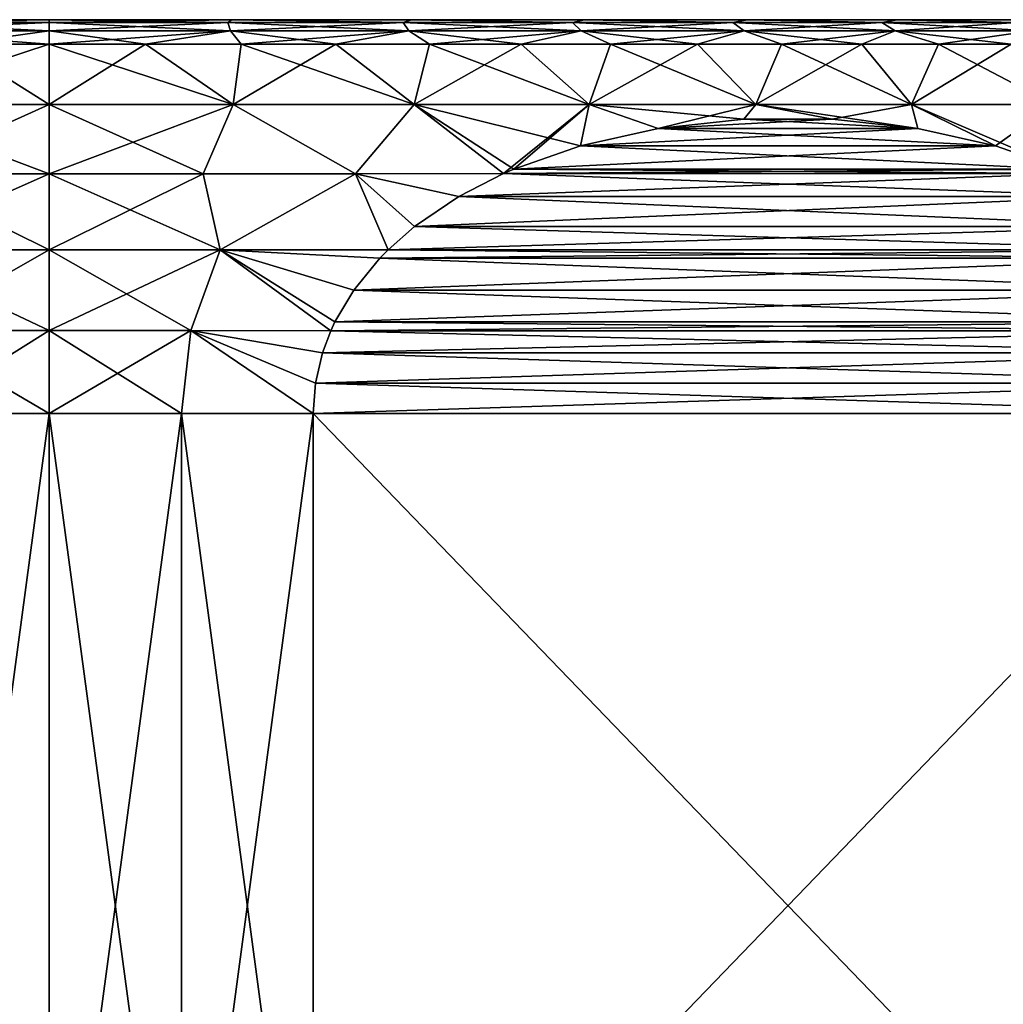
# Model space of a CAD drawing. Header units: metres. Extents: x -109 to 109, y -108 to 40.
# Tile 96 of 216: x -77 to -67, y -1 to 9. Entities that reach past the tile are written whole.
import ezdxf

# ---------------------------------------------------------------- set-up
doc = ezdxf.new("R2010")
doc.units = ezdxf.units.M
doc.layers.add('solid_K_24_42_18_000C86_XXX', color=7, linetype='CONTINUOUS')

msp = doc.modelspace()

# ---------------------------------------------------------------- linework, layer by layer
at = {"layer": 'solid_K_24_42_18_000C86_XXX'}
for points in [[(-78.353638, 9, -13.519212), (-76.5, 9, 13.645751), (-76.5, 9, -13.645751)], [(-78.312271, 8.971121, -13.765556), (-78.353638, 9, -13.519212), (-76.5, 9, -13.645751)], [(-78.353638, 9, -13.519212), (-78.353638, 9, 13.519212), (-76.5, 9, 13.645751)], [(-76.5, 8.971121, 13.884339), (-76.5, 9, 13.645751), (-78.353638, 9, 13.519212)], [(-78.312271, 8.971121, 13.765556), (-76.5, 8.971121, 13.884339), (-78.353638, 9, 13.519212)], [(-78.312271, 8.971121, 13.765556), (-78.341644, 8.88604, 13.988652), (-76.5, 8.88604, 14.10936)], [(-78.341644, 8.88604, -13.988652), (-76.5, 8.971121, -13.884339), (-76.5, 8.88604, -14.10936)], [(-78.312271, 8.971121, -13.765556), (-76.5, 8.971121, -13.884339), (-78.341644, 8.88604, -13.988652)], [(-78.312271, 8.971121, -13.765556), (-76.5, 9, -13.645751), (-76.5, 8.971121, -13.884339)], [(-78.312271, 8.971121, 13.765556), (-76.5, 8.88604, 14.10936), (-76.5, 8.971121, 13.884339)], [(-74.646362, 9, 13.519212), (-74.646362, 9, -13.519212), (-76.5, 9, -13.645751)], [(-76.5, 8.971121, -13.884339), (-76.5, 9, -13.645751), (-74.646362, 9, -13.519212)], [(-76.5, 9, 13.645751), (-74.646362, 9, 13.519212), (-76.5, 9, -13.645751)], [(-74.687729, 8.971121, -13.765556), (-76.5, 8.971121, -13.884339), (-74.646362, 9, -13.519212)], [(-74.687729, 8.971121, 13.765556), (-74.646362, 9, 13.519212), (-76.5, 9, 13.645751)], [(-74.687729, 8.971121, 13.765556), (-76.5, 9, 13.645751), (-76.5, 8.971121, 13.884339)], [(-76.5, 8.971121, 13.884339), (-76.5, 8.88604, 14.10936), (-74.658356, 8.88604, 13.988652)], [(-74.687729, 8.971121, 13.765556), (-76.5, 8.971121, 13.884339), (-74.658356, 8.88604, 13.988652)], [(-74.687729, 8.971121, -13.765556), (-74.658356, 8.88604, -13.988652), (-76.5, 8.88604, -14.10936)], [(-74.687729, 8.971121, -13.765556), (-76.5, 8.88604, -14.10936), (-76.5, 8.971121, -13.884339)], [(-74.687729, 8.971121, -13.765556), (-74.646362, 9, -13.519212), (-72.906471, 8.971121, -13.411242)], [(-72.906471, 8.971121, 13.411242), (-74.646362, 9, 13.519212), (-74.687729, 8.971121, 13.765556)], [(-74.687729, 8.971121, 13.765556), (-74.658356, 8.88604, 13.988652), (-72.848228, 8.88604, 13.628595)], [(-72.906471, 8.971121, 13.411242), (-74.687729, 8.971121, 13.765556), (-72.848228, 8.88604, 13.628595)], [(-74.687729, 8.971121, -13.765556), (-72.906471, 8.971121, -13.411242), (-74.658356, 8.88604, -13.988652)], [(-72.906471, 8.971121, -13.411242), (-72.848228, 8.88604, -13.628595), (-74.658356, 8.88604, -13.988652)], [(-72.821846, 9, 13.140687), (-72.821846, 9, -13.140687), (-74.646362, 9, -13.519212)], [(-72.906471, 8.971121, -13.411242), (-74.646362, 9, -13.519212), (-72.821846, 9, -13.140687)], [(-74.646362, 9, 13.519212), (-72.821846, 9, 13.140687), (-74.646362, 9, -13.519212)], [(-72.906471, 8.971121, 13.411242), (-72.821846, 9, 13.140687), (-74.646362, 9, 13.519212)], [(-72.906471, 8.971121, -13.411242), (-72.821846, 9, -13.140687), (-71.186691, 8.971121, -12.827456)], [(-71.186691, 8.971121, 12.827456), (-72.821846, 9, 13.140687), (-72.906471, 8.971121, 13.411242)], [(-72.906471, 8.971121, 13.411242), (-72.848228, 8.88604, 13.628595), (-71.100578, 8.88604, 13.035349)], [(-71.186691, 8.971121, 12.827456), (-72.906471, 8.971121, 13.411242), (-71.100578, 8.88604, 13.035349)], [(-72.906471, 8.971121, -13.411242), (-71.186691, 8.971121, -12.827456), (-72.848228, 8.88604, -13.628595)], [(-71.186691, 8.971121, -12.827456), (-71.100578, 8.88604, -13.035349), (-72.848228, 8.88604, -13.628595)], [(-71.066818, 9, 12.517442), (-71.066818, 9, -12.517442), (-72.821846, 9, -13.140687)], [(-71.186691, 8.971121, -12.827456), (-72.821846, 9, -13.140687), (-71.066818, 9, -12.517442)], [(-72.821846, 9, 13.140687), (-71.066818, 9, 12.517442), (-72.821846, 9, -13.140687)], [(-71.186691, 8.971121, 12.827456), (-71.066818, 9, 12.517442), (-72.821846, 9, 13.140687)], [(-71.186691, 8.971121, -12.827456), (-71.066818, 9, -12.517442), (-69.557831, 8.971121, -12.02419)], [(-69.557831, 8.971121, 12.02419), (-71.066818, 9, 12.517442), (-71.186691, 8.971121, 12.827456)], [(-71.186691, 8.971121, 12.827456), (-71.100578, 8.88604, 13.035349), (-69.44532, 8.88604, 12.219064)], [(-69.557831, 8.971121, 12.02419), (-71.186691, 8.971121, 12.827456), (-69.44532, 8.88604, 12.219064)], [(-71.186691, 8.971121, -12.827456), (-69.557831, 8.971121, -12.02419), (-71.100578, 8.88604, -13.035349)], [(-69.557831, 8.971121, -12.02419), (-69.44532, 8.88604, -12.219064), (-71.100578, 8.88604, -13.035349)], [(-69.412376, 9, 11.660704), (-69.412376, 9, -11.660704), (-71.066818, 9, -12.517442)], [(-69.557831, 8.971121, -12.02419), (-71.066818, 9, -12.517442), (-69.412376, 9, -11.660704)], [(-71.066818, 9, 12.517442), (-69.412376, 9, 11.660704), (-71.066818, 9, -12.517442)], [(-69.557831, 8.971121, 12.02419), (-69.412376, 9, 11.660704), (-71.066818, 9, 12.517442)], [(-69.557831, 8.971121, -12.02419), (-69.412376, 9, -11.660704), (-68.047752, 8.971121, -11.015187)], [(-68.047752, 8.971121, 11.015187), (-69.412376, 9, 11.660704), (-69.557831, 8.971121, 12.02419)], [(-69.557831, 8.971121, 12.02419), (-69.44532, 8.88604, 12.219064), (-67.910767, 8.88604, 11.193707)], [(-68.047752, 8.971121, 11.015187), (-69.557831, 8.971121, 12.02419), (-67.910767, 8.88604, 11.193707)], [(-69.557831, 8.971121, -12.02419), (-68.047752, 8.971121, -11.015187), (-69.44532, 8.88604, -12.219064)], [(-68.047752, 8.971121, -11.015187), (-67.910767, 8.88604, -11.193707), (-69.44532, 8.88604, -12.219064)], [(-67.890472, 9, 10.586878), (-67.890472, 9, -10.586878), (-69.412376, 9, -11.660704)], [(-68.047752, 8.971121, -11.015187), (-69.412376, 9, -11.660704), (-67.890472, 9, -10.586878)], [(-69.412376, 9, 11.660704), (-67.890472, 9, 10.586878), (-69.412376, 9, -11.660704)], [(-68.047752, 8.971121, 11.015187), (-67.890472, 9, 10.586878), (-69.412376, 9, 11.660704)], [(-68.047752, 8.971121, -11.015187), (-67.890472, 9, -10.586878), (-66.682289, 8.971121, -9.81771)], [(-66.682289, 8.971121, 9.81771), (-67.890472, 9, 10.586878), (-68.047752, 8.971121, 11.015187)], [(-68.047752, 8.971121, 11.015187), (-67.910767, 8.88604, 11.193707), (-66.523178, 8.88604, 9.976824)], [(-66.682289, 8.971121, 9.81771), (-68.047752, 8.971121, 11.015187), (-66.523178, 8.88604, 9.976824)], [(-68.047752, 8.971121, -11.015187), (-66.682289, 8.971121, -9.81771), (-67.910767, 8.88604, -11.193707)], [(-66.682289, 8.971121, -9.81771), (-66.523178, 8.88604, -9.976824), (-67.910767, 8.88604, -11.193707)], [(-66.528618, 9, 9.315471), (-66.528618, 9, -9.315471), (-67.890472, 9, -10.586878)], [(-66.682289, 8.971121, -9.81771), (-67.890472, 9, -10.586878), (-66.528618, 9, -9.315471)], [(-67.890472, 9, 10.586878), (-66.528618, 9, 9.315471), (-67.890472, 9, -10.586878)], [(-66.682289, 8.971121, 9.81771), (-66.528618, 9, 9.315471), (-67.890472, 9, 10.586878)], [(-78.341644, 8.88604, 13.988652), (-76.5, 8.75, 14.307189), (-76.5, 8.88604, 14.10936)], [(-78.341644, 8.88604, 13.988652), (-77.476357, 8.75, 14.273836), (-76.5, 8.75, 14.307189)], [(-78.341644, 8.88604, -13.988652), (-76.5, 8.88604, -14.10936), (-77.476357, 8.75, -14.273836)], [(-77.476357, 8.75, -14.273836), (-76.5, 8.88604, -14.10936), (-76.5, 8.75, -14.307189)], [(-76.5, 8.88604, 14.10936), (-76.5, 8.75, 14.307189), (-75.523643, 8.75, 14.273836)], [(-74.658356, 8.88604, 13.988652), (-76.5, 8.88604, 14.10936), (-75.523643, 8.75, 14.273836)], [(-74.658356, 8.88604, -13.988652), (-75.523643, 8.75, -14.273836), (-76.5, 8.75, -14.307189)], [(-76.5, 8.88604, -14.10936), (-74.658356, 8.88604, -13.988652), (-76.5, 8.75, -14.307189)], [(-74.658356, 8.88604, 13.988652), (-75.523643, 8.75, 14.273836), (-74.551842, 8.75, 14.173931)], [(-74.658356, 8.88604, -13.988652), (-74.551842, 8.75, -14.173931), (-75.523643, 8.75, -14.273836)], [(-74.658356, 8.88604, 13.988652), (-74.551842, 8.75, 14.173931), (-73.589119, 8.75, 14.007941)], [(-72.848228, 8.88604, 13.628595), (-74.658356, 8.88604, 13.988652), (-73.589119, 8.75, 14.007941)], [(-74.658356, 8.88604, -13.988652), (-72.848228, 8.88604, -13.628595), (-74.551842, 8.75, -14.173931)], [(-72.848228, 8.88604, -13.628595), (-73.589119, 8.75, -14.007941), (-74.551842, 8.75, -14.173931)], [(-72.848228, 8.88604, 13.628595), (-73.589119, 8.75, 14.007941), (-72.639969, 8.75, 13.77664)], [(-72.848228, 8.88604, -13.628595), (-72.639969, 8.75, -13.77664), (-73.589119, 8.75, -14.007941)], [(-72.848228, 8.88604, 13.628595), (-72.639969, 8.75, 13.77664), (-71.708817, 8.75, 13.481105)], [(-71.100578, 8.88604, 13.035349), (-72.848228, 8.88604, 13.628595), (-71.708817, 8.75, 13.481105)], [(-72.848228, 8.88604, -13.628595), (-71.100578, 8.88604, -13.035349), (-72.639969, 8.75, -13.77664)], [(-71.100578, 8.88604, -13.035349), (-71.708817, 8.75, -13.481105), (-72.639969, 8.75, -13.77664)], [(-71.100578, 8.88604, 13.035349), (-71.708817, 8.75, 13.481105), (-70.800003, 8.75, 13.122716)], [(-71.100578, 8.88604, -13.035349), (-70.800003, 8.75, -13.122716), (-71.708817, 8.75, -13.481105)], [(-71.100578, 8.88604, 13.035349), (-70.800003, 8.75, 13.122716), (-69.917763, 8.75, 12.703142)], [(-69.44532, 8.88604, 12.219064), (-71.100578, 8.88604, 13.035349), (-69.917763, 8.75, 12.703142)], [(-71.100578, 8.88604, -13.035349), (-69.44532, 8.88604, -12.219064), (-70.800003, 8.75, -13.122716)], [(-69.44532, 8.88604, -12.219064), (-69.917763, 8.75, -12.703142), (-70.800003, 8.75, -13.122716)], [(-69.44532, 8.88604, 12.219064), (-69.917763, 8.75, 12.703142), (-69.066216, 8.75, 12.22434)], [(-69.44532, 8.88604, -12.219064), (-69.066216, 8.75, -12.22434), (-69.917763, 8.75, -12.703142)], [(-69.44532, 8.88604, 12.219064), (-69.066216, 8.75, 12.22434), (-68.249329, 8.75, 11.688542)], [(-67.910767, 8.88604, 11.193707), (-69.44532, 8.88604, 12.219064), (-68.249329, 8.75, 11.688542)], [(-69.44532, 8.88604, -12.219064), (-67.910767, 8.88604, -11.193707), (-69.066216, 8.75, -12.22434)], [(-67.910767, 8.88604, -11.193707), (-68.249329, 8.75, -11.688542), (-69.066216, 8.75, -12.22434)], [(-67.910767, 8.88604, 11.193707), (-68.249329, 8.75, 11.688542), (-67.470909, 8.75, 11.098248)], [(-67.910767, 8.88604, -11.193707), (-67.470909, 8.75, -11.098248), (-68.249329, 8.75, -11.688542)], [(-67.910767, 8.88604, 11.193707), (-67.470909, 8.75, 11.098248), (-66.734581, 8.75, 10.456208)], [(-66.523178, 8.88604, 9.976824), (-67.910767, 8.88604, 11.193707), (-66.734581, 8.75, 10.456208)], [(-67.910767, 8.88604, -11.193707), (-66.523178, 8.88604, -9.976824), (-67.470909, 8.75, -11.098248)], [(-66.523178, 8.88604, -9.976824), (-66.734581, 8.75, -10.456208), (-67.470909, 8.75, -11.098248)], [(-77.476357, 8.75, 14.273836), (-78.366554, 8.137934, 14.775299), (-76.5, 8.137934, 14.892734)], [(-78.366554, 8.137934, -14.775299), (-76.5, 8.75, -14.307189), (-76.5, 8.137934, -14.892734)], [(-77.476357, 8.75, -14.273836), (-76.5, 8.75, -14.307189), (-78.366554, 8.137934, -14.775299)], [(-77.476357, 8.75, 14.273836), (-76.5, 8.137934, 14.892734), (-76.5, 8.75, 14.307189)], [(-76.5, 8.75, 14.307189), (-76.5, 8.137934, 14.892734), (-74.633446, 8.137934, 14.775299)], [(-75.523643, 8.75, 14.273836), (-76.5, 8.75, 14.307189), (-74.633446, 8.137934, 14.775299)], [(-75.523643, 8.75, -14.273836), (-74.633446, 8.137934, -14.775299), (-76.5, 8.137934, -14.892734)], [(-76.5, 8.75, -14.307189), (-75.523643, 8.75, -14.273836), (-76.5, 8.137934, -14.892734)], [(-74.551842, 8.75, 14.173931), (-75.523643, 8.75, 14.273836), (-74.633446, 8.137934, 14.775299)], [(-75.523643, 8.75, -14.273836), (-74.551842, 8.75, -14.173931), (-74.633446, 8.137934, -14.775299)], [(-74.551842, 8.75, 14.173931), (-74.633446, 8.137934, 14.775299), (-72.796326, 8.137934, 14.42485)], [(-73.589119, 8.75, -14.007941), (-72.796326, 8.137934, -14.42485), (-74.633446, 8.137934, -14.775299)], [(-74.551842, 8.75, -14.173931), (-73.589119, 8.75, -14.007941), (-74.633446, 8.137934, -14.775299)], [(-73.589119, 8.75, 14.007941), (-74.551842, 8.75, 14.173931), (-72.796326, 8.137934, 14.42485)], [(-72.639969, 8.75, 13.77664), (-73.589119, 8.75, 14.007941), (-72.796326, 8.137934, 14.42485)], [(-73.589119, 8.75, -14.007941), (-72.639969, 8.75, -13.77664), (-72.796326, 8.137934, -14.42485)], [(-72.639969, 8.75, 13.77664), (-72.796326, 8.137934, 14.42485), (-71.017616, 8.137934, 13.846913)], [(-71.708817, 8.75, -13.481105), (-71.017616, 8.137934, -13.846913), (-72.796326, 8.137934, -14.42485)], [(-72.639969, 8.75, -13.77664), (-71.708817, 8.75, -13.481105), (-72.796326, 8.137934, -14.42485)], [(-71.708817, 8.75, 13.481105), (-72.639969, 8.75, 13.77664), (-71.017616, 8.137934, 13.846913)], [(-70.800003, 8.75, 13.122716), (-71.708817, 8.75, 13.481105), (-71.017616, 8.137934, 13.846913)], [(-71.708817, 8.75, -13.481105), (-70.800003, 8.75, -13.122716), (-71.017616, 8.137934, -13.846913)], [(-70.800003, 8.75, 13.122716), (-71.017616, 8.137934, 13.846913), (-69.325371, 8.137934, 13.050602)], [(-69.917763, 8.75, -12.703142), (-69.325371, 8.137934, -13.050602), (-71.017616, 8.137934, -13.846913)], [(-70.800003, 8.75, -13.122716), (-69.917763, 8.75, -12.703142), (-71.017616, 8.137934, -13.846913)], [(-69.917763, 8.75, 12.703142), (-70.800003, 8.75, 13.122716), (-69.325371, 8.137934, 13.050602)], [(-69.066216, 8.75, 12.22434), (-69.917763, 8.75, 12.703142), (-69.325371, 8.137934, 13.050602)], [(-69.917763, 8.75, -12.703142), (-69.066216, 8.75, -12.22434), (-69.325371, 8.137934, -13.050602)], [(-69.066216, 8.75, 12.22434), (-69.325371, 8.137934, 13.050602), (-67.746269, 8.137934, 12.048474)], [(-68.249329, 8.75, -11.688542), (-67.746269, 8.137934, -12.048474), (-69.325371, 8.137934, -13.050602)], [(-69.066216, 8.75, -12.22434), (-68.249329, 8.75, -11.688542), (-69.325371, 8.137934, -13.050602)], [(-68.249329, 8.75, 11.688542), (-69.066216, 8.75, 12.22434), (-67.746269, 8.137934, 12.048474)], [(-67.470909, 8.75, 11.098248), (-68.249329, 8.75, 11.688542), (-67.746269, 8.137934, 12.048474)], [(-68.249329, 8.75, -11.688542), (-67.470909, 8.75, -11.098248), (-67.746269, 8.137934, -12.048474)], [(-67.470909, 8.75, 11.098248), (-67.746269, 8.137934, 12.048474), (-66.305222, 8.137934, 10.856336)], [(-66.734581, 8.75, -10.456208), (-66.305222, 8.137934, -10.856336), (-67.746269, 8.137934, -12.048474)], [(-67.470909, 8.75, -11.098248), (-66.734581, 8.75, -10.456208), (-67.746269, 8.137934, -12.048474)], [(-66.734581, 8.75, 10.456208), (-67.470909, 8.75, 11.098248), (-66.305222, 8.137934, 10.856336)], [(-78.366554, 8.137934, 14.775299), (-76.5, 7.43507, 15.366971), (-76.5, 8.137934, 14.892734)], [(-78.062561, 7.43507, 15.287321), (-76.5, 7.43507, 15.366971), (-78.366554, 8.137934, 14.775299)], [(-78.366554, 8.137934, -14.775299), (-76.5, 8.137934, -14.892734), (-78.062561, 7.43507, -15.287321)], [(-78.062561, 7.43507, -15.287321), (-76.5, 8.137934, -14.892734), (-76.5, 7.43507, -15.366971)], [(-76.5, 8.137934, 14.892734), (-76.5, 7.43507, 15.366971), (-74.937439, 7.43507, 15.287321)], [(-74.633446, 8.137934, 14.775299), (-76.5, 8.137934, 14.892734), (-74.937439, 7.43507, 15.287321)], [(-76.5, 7.43507, -15.366971), (-76.5, 8.137934, -14.892734), (-74.633446, 8.137934, -14.775299)], [(-74.937439, 7.43507, -15.287321), (-76.5, 7.43507, -15.366971), (-74.633446, 8.137934, -14.775299)], [(-74.633446, 8.137934, 14.775299), (-74.937439, 7.43507, 15.287321), (-73.391068, 7.43507, 15.049197)], [(-73.391068, 7.43507, -15.049197), (-74.937439, 7.43507, -15.287321), (-74.633446, 8.137934, -14.775299)], [(-72.796326, 8.137934, 14.42485), (-74.633446, 8.137934, 14.775299), (-73.391068, 7.43507, 15.049197)], [(-73.391068, 7.43507, -15.049197), (-74.633446, 8.137934, -14.775299), (-72.796326, 8.137934, -14.42485)], [(-72.796326, 8.137934, 14.42485), (-73.391068, 7.43507, 15.049197), (-71.886917, 7.437117, 14.657144)], [(-71.886917, 7.437117, -14.657144), (-73.391068, 7.43507, -15.049197), (-72.796326, 8.137934, -14.42485)], [(-72.796326, 8.137934, 14.42485), (-71.783119, 7.482046, 14.597215), (-71.107697, 7.718632, 14.20726)], [(-71.017616, 8.137934, 13.846913), (-72.796326, 8.137934, 14.42485), (-71.107697, 7.718632, 14.20726)], [(-72.796326, 8.137934, 14.42485), (-71.886917, 7.437117, 14.657144), (-71.783119, 7.482046, 14.597215)], [(-71.886917, 7.437117, -14.657144), (-72.796326, 8.137934, -14.42485), (-71.017616, 8.137934, -13.846913)], [(-71.783119, 7.482046, -14.597215), (-71.886917, 7.437117, -14.657144), (-71.017616, 8.137934, -13.846913)], [(-71.107704, 7.71863, -14.207264), (-71.783119, 7.482046, -14.597215), (-71.017616, 8.137934, -13.846913)], [(-70.317917, 7.894253, -13.751283), (-71.107704, 7.71863, -14.207264), (-71.017616, 8.137934, -13.846913)], [(-71.017616, 8.137934, 13.846913), (-71.107697, 7.718632, 14.20726), (-70.317909, 7.894254, 13.751278)], [(-71.017616, 8.137934, 13.846913), (-70.317909, 7.894254, 13.751278), (-69.448341, 7.987894, 13.249231)], [(-69.325371, 8.137934, 13.050602), (-71.017616, 8.137934, 13.846913), (-69.448341, 7.987894, 13.249231)], [(-70.317917, 7.894253, -13.751283), (-71.017616, 8.137934, -13.846913), (-69.325371, 8.137934, -13.050602)], [(-69.448349, 7.987893, -13.249234), (-70.317917, 7.894253, -13.751283), (-69.325371, 8.137934, -13.050602)], [(-68.551682, 7.987895, -12.731544), (-69.448349, 7.987893, -13.249234), (-69.325371, 8.137934, -13.050602)], [(-69.325371, 8.137934, 13.050602), (-69.448341, 7.987894, 13.249231), (-68.551682, 7.987895, 12.731545)], [(-69.325371, 8.137934, 13.050602), (-68.551682, 7.987895, 12.731545), (-67.682114, 7.894258, 12.229498)], [(-67.746269, 8.137934, 12.048474), (-69.325371, 8.137934, 13.050602), (-67.682114, 7.894258, 12.229498)], [(-68.551682, 7.987895, -12.731544), (-69.325371, 8.137934, -13.050602), (-67.746269, 8.137934, -12.048474)], [(-67.682106, 7.894258, -12.229495), (-68.551682, 7.987895, -12.731544), (-67.746269, 8.137934, -12.048474)], [(-67.746269, 8.137934, 12.048474), (-66.892319, 7.718635, 11.773509), (-66.216888, 7.482047, 11.383549)], [(-66.305222, 8.137934, 10.856336), (-67.746269, 8.137934, 12.048474), (-66.216888, 7.482047, 11.383549)], [(-67.746269, 8.137934, 12.048474), (-67.682114, 7.894258, 12.229498), (-66.892319, 7.718635, 11.773509)], [(-66.892311, 7.718634, -11.773505), (-67.746269, 8.137934, -12.048474), (-66.305222, 8.137934, -10.856336)], [(-66.892311, 7.718634, -11.773505), (-67.682106, 7.894258, -12.229495), (-67.746269, 8.137934, -12.048474)], [(-66.892311, 7.718634, -11.773505), (-66.305222, 8.137934, -10.856336), (-66.216888, 7.482047, -11.383549)], [(-67.682106, 7.894258, -12.229495), (-70.317917, 7.894253, -13.751283), (-69.448349, 7.987893, -13.249234)], [(-70.317909, 7.894254, 13.751278), (-67.682114, 7.894258, 12.229498), (-68.551682, 7.987895, 12.731545)], [(-70.317909, 7.894254, 13.751278), (-68.551682, 7.987895, 12.731545), (-69.448341, 7.987894, 13.249231)], [(-67.682106, 7.894258, -12.229495), (-69.448349, 7.987893, -13.249234), (-68.551682, 7.987895, -12.731544)], [(-66.892311, 7.718634, -11.773505), (-71.107704, 7.71863, -14.207264), (-70.317917, 7.894253, -13.751283)], [(-71.107697, 7.718632, 14.20726), (-66.892319, 7.718635, 11.773509), (-67.682114, 7.894258, 12.229498)], [(-71.107697, 7.718632, 14.20726), (-67.682114, 7.894258, 12.229498), (-70.317909, 7.894254, 13.751278)], [(-66.892311, 7.718634, -11.773505), (-70.317917, 7.894253, -13.751283), (-67.682106, 7.894258, -12.229495)], [(-71.783119, 7.482046, 14.597215), (-66.216888, 7.482047, 11.383549), (-66.892319, 7.718635, 11.773509)], [(-71.783119, 7.482046, 14.597215), (-66.892319, 7.718635, 11.773509), (-71.107697, 7.718632, 14.20726)], [(-71.107704, 7.71863, -14.207264), (-66.216888, 7.482047, -11.383549), (-71.783119, 7.482046, -14.597215)], [(-66.892311, 7.718634, -11.773505), (-66.216888, 7.482047, -11.383549), (-71.107704, 7.71863, -14.207264)], [(-78.235405, 6.662181, -15.619518), (-76.5, 7.43507, -15.366971), (-76.5, 6.662181, -15.715629)], [(-78.062561, 7.43507, -15.287321), (-76.5, 7.43507, -15.366971), (-78.235405, 6.662181, -15.619518)], [(-78.235405, 6.662181, 15.619518), (-76.5, 6.662181, 15.715629), (-78.062561, 7.43507, 15.287321)], [(-78.062561, 7.43507, 15.287321), (-76.5, 6.662181, 15.715629), (-76.5, 7.43507, 15.366971)], [(-74.764595, 6.662181, 15.619518), (-74.937439, 7.43507, 15.287321), (-76.5, 7.43507, 15.366971)], [(-74.764595, 6.662181, 15.619518), (-76.5, 7.43507, 15.366971), (-76.5, 6.662181, 15.715629)], [(-76.5, 6.662181, -15.715629), (-76.5, 7.43507, -15.366971), (-74.937439, 7.43507, -15.287321)], [(-74.764595, 6.662181, -15.619518), (-76.5, 6.662181, -15.715629), (-74.937439, 7.43507, -15.287321)], [(-74.764595, 6.662181, 15.619518), (-73.391068, 7.43507, 15.049197), (-74.937439, 7.43507, 15.287321)], [(-74.764595, 6.662181, -15.619518), (-74.937439, 7.43507, -15.287321), (-73.391068, 7.43507, -15.049197)], [(-73.06041, 6.662147, 15.33466), (-73.391068, 7.43507, 15.049197), (-74.764595, 6.662181, 15.619518)], [(-73.06041, 6.662147, -15.33466), (-74.764595, 6.662181, -15.619518), (-73.391068, 7.43507, -15.049197)], [(-72.340622, 7.2041, 14.91909), (-71.886917, 7.437117, 14.657144), (-73.391068, 7.43507, 15.049197)], [(-72.340622, 7.204102, -14.919088), (-73.391068, 7.43507, -15.049197), (-71.886917, 7.437117, -14.657144)], [(-72.790688, 6.898612, 15.178937), (-73.391068, 7.43507, 15.049197), (-73.06041, 6.662147, 15.33466)], [(-72.340622, 7.2041, 14.91909), (-73.391068, 7.43507, 15.049197), (-72.790688, 6.898612, 15.178937)], [(-72.790688, 6.898616, -15.178934), (-73.391068, 7.43507, -15.049197), (-72.340622, 7.204102, -14.919088)], [(-72.790688, 6.898616, -15.178934), (-73.06041, 6.662147, -15.33466), (-73.391068, 7.43507, -15.049197)], [(-72.340622, 7.204102, -14.919088), (-71.886917, 7.437117, -14.657144), (-65.659386, 7.204103, -11.061674)], [(-72.340622, 7.2041, 14.91909), (-66.113083, 7.437117, 11.323618), (-71.886917, 7.437117, 14.657144)], [(-72.340622, 7.2041, 14.91909), (-65.659378, 7.204101, 11.061672), (-66.113083, 7.437117, 11.323618)], [(-71.886917, 7.437117, 14.657144), (-66.113083, 7.437117, 11.323618), (-66.216888, 7.482047, 11.383549)], [(-71.886917, 7.437117, 14.657144), (-66.216888, 7.482047, 11.383549), (-71.783119, 7.482046, 14.597215)], [(-71.783119, 7.482046, -14.597215), (-66.113083, 7.437117, -11.323618), (-71.886917, 7.437117, -14.657144)], [(-71.886917, 7.437117, -14.657144), (-66.113083, 7.437117, -11.323618), (-65.659386, 7.204103, -11.061674)], [(-71.783119, 7.482046, -14.597215), (-66.216888, 7.482047, -11.383549), (-66.113083, 7.437117, -11.323618)], [(-72.790688, 6.898616, -15.178934), (-72.340622, 7.204102, -14.919088), (-65.209312, 6.898616, -10.801827)], [(-72.790688, 6.898612, 15.178937), (-65.209312, 6.898612, 10.801825), (-65.659378, 7.204101, 11.061672)], [(-72.340622, 7.2041, 14.91909), (-72.790688, 6.898612, 15.178937), (-65.659378, 7.204101, 11.061672)], [(-72.340622, 7.204102, -14.919088), (-65.659386, 7.204103, -11.061674), (-65.209312, 6.898616, -10.801827)], [(-72.790688, 6.898616, -15.178934), (-64.93959, 6.662147, -10.646102), (-73.06041, 6.662147, -15.33466)], [(-73.06041, 6.662147, 15.33466), (-64.93959, 6.662147, 10.646102), (-65.209312, 6.898612, 10.801825)], [(-72.790688, 6.898612, 15.178937), (-73.06041, 6.662147, 15.33466), (-65.209312, 6.898612, 10.801825)], [(-72.790688, 6.898616, -15.178934), (-65.209312, 6.898616, -10.801827), (-64.93959, 6.662147, -10.646102)], [(-78.235405, 6.662181, -15.619518), (-76.5, 6.662181, -15.715629), (-77.938255, 5.841494, -15.863614)], [(-78.235405, 6.662181, 15.619518), (-76.5, 5.841494, 15.92868), (-76.5, 6.662181, 15.715629)], [(-78.235405, 6.662181, 15.619518), (-77.938255, 5.841494, 15.863614), (-76.5, 5.841494, 15.92868)], [(-77.938255, 5.841494, -15.863614), (-76.5, 6.662181, -15.715629), (-76.5, 5.841494, -15.92868)], [(-76.5, 5.841494, -15.92868), (-76.5, 6.662181, -15.715629), (-74.764595, 6.662181, -15.619518)], [(-75.061745, 5.841494, -15.863614), (-76.5, 5.841494, -15.92868), (-74.764595, 6.662181, -15.619518)], [(-76.5, 6.662181, 15.715629), (-76.5, 5.841494, 15.92868), (-75.061745, 5.841494, 15.863614)], [(-74.764595, 6.662181, 15.619518), (-76.5, 6.662181, 15.715629), (-75.061745, 5.841494, 15.863614)], [(-73.641693, 5.840595, -15.670263), (-75.061745, 5.841494, -15.863614), (-74.764595, 6.662181, -15.619518)], [(-74.764595, 6.662181, 15.619518), (-75.061745, 5.841494, 15.863614), (-73.641693, 5.840595, 15.670263)], [(-73.1436, 6.577754, -15.382691), (-74.764595, 6.662181, -15.619518), (-73.06041, 6.662147, -15.33466)], [(-73.409149, 6.253012, -15.536004), (-74.764595, 6.662181, -15.619518), (-73.1436, 6.577754, -15.382691)], [(-73.599121, 5.932157, -15.645686), (-73.641693, 5.840595, -15.670263), (-74.764595, 6.662181, -15.619518)], [(-73.409149, 6.253012, -15.536004), (-73.599121, 5.932157, -15.645686), (-74.764595, 6.662181, -15.619518)], [(-74.764595, 6.662181, 15.619518), (-73.641693, 5.840595, 15.670263), (-73.599129, 5.932153, 15.645688)], [(-73.409149, 6.253007, 15.536006), (-74.764595, 6.662181, 15.619518), (-73.599129, 5.932153, 15.645688)], [(-73.143608, 6.577748, 15.382694), (-73.06041, 6.662147, 15.33466), (-74.764595, 6.662181, 15.619518)], [(-73.409149, 6.253007, 15.536006), (-73.143608, 6.577748, 15.382694), (-74.764595, 6.662181, 15.619518)], [(-73.143608, 6.577748, 15.382694), (-64.856392, 6.577748, 10.598067), (-64.93959, 6.662147, 10.646102)], [(-73.143608, 6.577748, 15.382694), (-64.93959, 6.662147, 10.646102), (-73.06041, 6.662147, 15.33466)], [(-73.1436, 6.577754, -15.382691), (-73.06041, 6.662147, -15.33466), (-64.8564, 6.577754, -10.59807)], [(-73.06041, 6.662147, -15.33466), (-64.93959, 6.662147, -10.646102), (-64.8564, 6.577754, -10.59807)], [(-73.409149, 6.253012, -15.536004), (-73.1436, 6.577754, -15.382691), (-64.590851, 6.253012, -10.444758)], [(-73.409149, 6.253007, 15.536006), (-64.590851, 6.253007, 10.444757), (-64.856392, 6.577748, 10.598067)], [(-73.409149, 6.253007, 15.536006), (-64.856392, 6.577748, 10.598067), (-73.143608, 6.577748, 15.382694)], [(-73.1436, 6.577754, -15.382691), (-64.8564, 6.577754, -10.59807), (-64.590851, 6.253012, -10.444758)], [(-73.599129, 5.932153, 15.645688), (-64.400871, 5.932153, 10.335074), (-64.590851, 6.253007, 10.444757)], [(-73.409149, 6.253007, 15.536006), (-73.599129, 5.932153, 15.645688), (-64.590851, 6.253007, 10.444757)], [(-73.409149, 6.253012, -15.536004), (-64.400879, 5.932157, -10.335075), (-73.599121, 5.932157, -15.645686)], [(-73.409149, 6.253012, -15.536004), (-64.590851, 6.253012, -10.444758), (-64.400879, 5.932157, -10.335075)], [(-73.599121, 5.932157, -15.645686), (-64.358307, 5.840595, -10.310498), (-73.641693, 5.840595, -15.670263)], [(-73.641693, 5.840595, 15.670263), (-64.358307, 5.840595, 10.310498), (-64.400871, 5.932153, 10.335074)], [(-73.599129, 5.932153, 15.645688), (-73.641693, 5.840595, 15.670263), (-64.400871, 5.932153, 10.335074)], [(-73.599121, 5.932157, -15.645686), (-64.400879, 5.932157, -10.335075), (-64.358307, 5.840595, -10.310498)], [(-77.938255, 5.841494, -15.863614), (-76.5, 5.841494, -15.92868), (-77.843834, 5, -15.943466)], [(-77.938255, 5.841494, 15.863614), (-76.5, 5, 16), (-76.5, 5.841494, 15.92868)], [(-77.938255, 5.841494, 15.863614), (-77.843834, 5, 15.943466), (-76.5, 5, 16)], [(-77.843834, 5, -15.943466), (-76.5, 5.841494, -15.92868), (-76.5, 5, -16)], [(-76.5, 5, -16), (-76.5, 5.841494, -15.92868), (-75.061745, 5.841494, -15.863614)], [(-75.156166, 5, -15.943466), (-76.5, 5, -16), (-75.061745, 5.841494, -15.863614)], [(-76.5, 5.841494, 15.92868), (-76.5, 5, 16), (-75.156166, 5, 15.943466)], [(-75.061745, 5.841494, 15.863614), (-76.5, 5.841494, 15.92868), (-75.156166, 5, 15.943466)], [(-73.821823, 5, -15.774263), (-75.156166, 5, -15.943466), (-75.061745, 5.841494, -15.863614)], [(-75.061745, 5.841494, 15.863614), (-75.156166, 5, 15.943466), (-73.821823, 5, 15.774263)], [(-73.725845, 5.61697, -15.718848), (-75.061745, 5.841494, -15.863614), (-73.641693, 5.840595, -15.670263)], [(-73.798233, 5.307317, -15.760643), (-75.061745, 5.841494, -15.863614), (-73.725845, 5.61697, -15.718848)], [(-73.798233, 5.307317, -15.760643), (-73.821823, 5, -15.774263), (-75.061745, 5.841494, -15.863614)], [(-73.798233, 5.307315, 15.760643), (-75.061745, 5.841494, 15.863614), (-73.821823, 5, 15.774263)], [(-73.725845, 5.616967, 15.718849), (-73.641693, 5.840595, 15.670263), (-75.061745, 5.841494, 15.863614)], [(-73.798233, 5.307315, 15.760643), (-73.725845, 5.616967, 15.718849), (-75.061745, 5.841494, 15.863614)], [(-73.725845, 5.61697, -15.718848), (-73.641693, 5.840595, -15.670263), (-64.274155, 5.61697, -10.261914)], [(-73.725845, 5.616967, 15.718849), (-64.274155, 5.616967, 10.261913), (-64.358307, 5.840595, 10.310498)], [(-73.725845, 5.616967, 15.718849), (-64.358307, 5.840595, 10.310498), (-73.641693, 5.840595, 15.670263)], [(-73.641693, 5.840595, -15.670263), (-64.358307, 5.840595, -10.310498), (-64.274155, 5.61697, -10.261914)], [(-73.798233, 5.307317, -15.760643), (-73.725845, 5.61697, -15.718848), (-64.201767, 5.307317, -10.220119)], [(-73.798233, 5.307315, 15.760643), (-64.201767, 5.307314, 10.220119), (-64.274155, 5.616967, 10.261913)], [(-73.798233, 5.307315, 15.760643), (-64.274155, 5.616967, 10.261913), (-73.725845, 5.616967, 15.718849)], [(-73.725845, 5.61697, -15.718848), (-64.274155, 5.61697, -10.261914), (-64.201767, 5.307317, -10.220119)], [(-73.798233, 5.307317, -15.760643), (-64.178177, 5, -10.206499), (-73.821823, 5, -15.774263)], [(-73.798233, 5.307315, 15.760643), (-73.821823, 5, 15.774263), (-64.201767, 5.307314, 10.220119)], [(-73.821823, 5, 15.774263), (-64.178177, 5, 10.206499), (-64.201767, 5.307314, 10.220119)], [(-73.798233, 5.307317, -15.760643), (-64.201767, 5.307317, -10.220119), (-64.178177, 5, -10.206499)], [(-77.843834, -5, -15.943466), (-76.5, 5, -16), (-76.5, -5, -16)], [(-77.843834, -5, -15.943466), (-77.843834, 5, -15.943466), (-76.5, 5, -16)], [(-77.843834, 5, 15.943466), (-76.5, -5, 16), (-76.5, 5, 16)], [(-77.843834, -5, 15.943466), (-76.5, -5, 16), (-77.843834, 5, 15.943466)], [(-76.5, -5, -16), (-76.5, 5, -16), (-75.156166, 5, -15.943466)], [(-76.5, -5, -16), (-75.156166, 5, -15.943466), (-75.156166, -5, -15.943466)], [(-75.156166, -5, 15.943466), (-75.156166, 5, 15.943466), (-76.5, 5, 16)], [(-75.156166, -5, 15.943466), (-76.5, 5, 16), (-76.5, -5, 16)], [(-75.156166, -5, -15.943466), (-75.156166, 5, -15.943466), (-73.821823, 5, -15.774263)], [(-75.156166, -5, -15.943466), (-73.821823, 5, -15.774263), (-73.821823, -5, -15.774263)], [(-73.821823, -5, 15.774263), (-73.821823, 5, 15.774263), (-75.156166, 5, 15.943466)], [(-73.821823, -5, 15.774263), (-75.156166, 5, 15.943466), (-75.156166, -5, 15.943466)], [(-64.178177, -5, -10.206499), (-73.821823, 5, -15.774263), (-64.178177, 5, -10.206499)], [(-64.178177, -5, -10.206499), (-73.821823, -5, -15.774263), (-73.821823, 5, -15.774263)], [(-73.821823, -5, 15.774263), (-64.178177, 5, 10.206499), (-73.821823, 5, 15.774263)], [(-64.178177, -5, 10.206499), (-64.178177, 5, 10.206499), (-73.821823, -5, 15.774263)]]:
    msp.add_3dface(points, dxfattribs=at)

doc.saveas('drawing.dxf')
